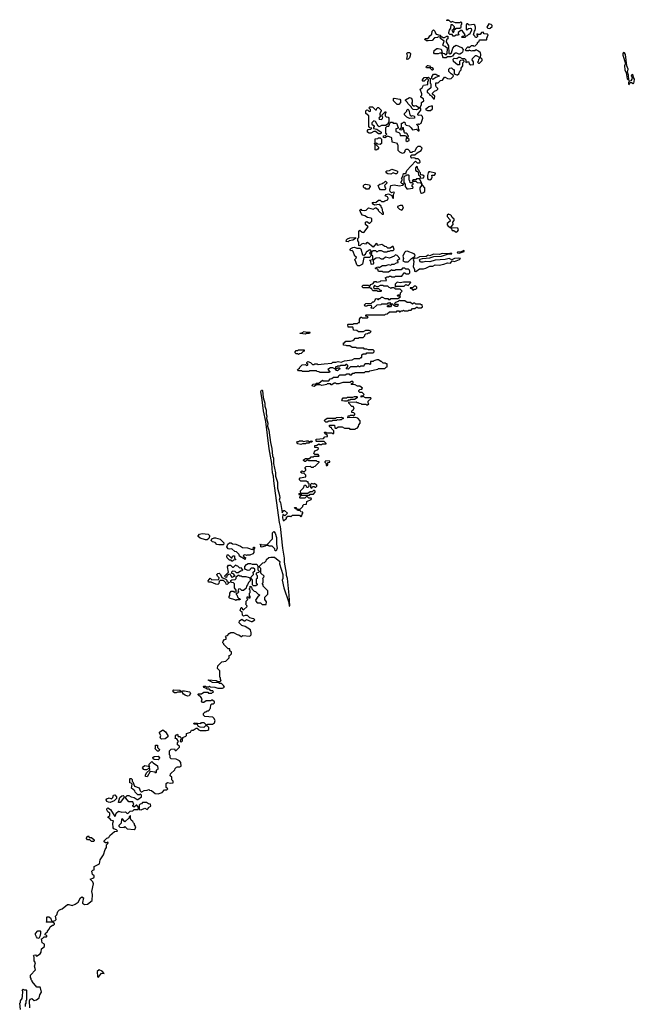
# Model space of a CAD drawing. Extents: x 2535812 to 2752880, y 540738 to 728399.
# Tile 175 of 213: x 2649430 to 2657352, y 680902 to 693581. Entities that reach past the tile are written whole.
import ezdxf

# ---------------------------------------------------------------- set-up
doc = ezdxf.new("R2010")
doc.units = 0

msp = doc.modelspace()

# ---------------------------------------------------------------- linework, layer by layer
at = {"layer": '0CON20XD'}
for points in [[(2654157, 692073), (2654135, 692062), (2654120, 692065), (2654120, 692085), (2654145, 692090), (2654160, 692105), (2654150, 692115), (2654150, 692195), (2654165, 692210), (2654188, 692212), (2654202, 692248), (2654215, 692260), (2654235, 692260), (2654245, 692250), (2654288, 692248), (2654310, 692195), (2654298, 692182), (2654280, 692175), (2654280, 692140), (2654318, 692128), (2654330, 692115), (2654335, 692090), (2654392, 692092), (2654410, 692080), (2654420, 692065), (2654413, 692057), (2654408, 692025), (2654425, 692012), (2654450, 692025), (2654448, 692038), (2654430, 692055), (2654440, 692085), (2654430, 692095), (2654428, 692108), (2654415, 692120), (2654395, 692120), (2654382, 692132), (2654390, 692145), (2654380, 692155), (2654378, 692188), (2654362, 692188), (2654355, 692160), (2654330, 692165), (2654332, 692178), (2654350, 692195), (2654352, 692248), (2654365, 692250), (2654375, 692260), (2654395, 692260), (2654400, 692235), (2654413, 692223), (2654450, 692215), (2654475, 692190), (2654492, 692162), (2654545, 692170), (2654565, 692150), (2654578, 692152), (2654580, 692165), (2654570, 692175), (2654570, 692205), (2654552, 692222), (2654550, 692235), (2654565, 692240), (2654575, 692230), (2654605, 692250), (2654628, 692315), (2654620, 692335), (2654605, 692350), (2654568, 692348), (2654560, 692355), (2654560, 692365), (2654600, 692415), (2654600, 692435), (2654590, 692445), (2654590, 692455), (2654607, 692483), (2654610, 692515), (2654640, 692535), (2654635, 692560), (2654600, 692585), (2654600, 692595), (2654612, 692608), (2654612, 692625), (2654590, 692685), (2654618, 692702), (2654635, 692738), (2654690, 692745), (2654690, 692785), (2654700, 692795), (2654698, 692808), (2654685, 692820), (2654675, 692820), (2654645, 692790), (2654625, 692790), (2654620, 692795), (2654623, 692807), (2654642, 692838), (2654695, 692840), (2654720, 692825), (2654720, 692765), (2654730, 692755), (2654730, 692705), (2654684, 692666), (2654680, 692645), (2654695, 692640), (2654708, 692628), (2654715, 692610), (2654725, 692610), (2654738, 692598), (2654765, 692560), (2654778, 692562), (2654780, 692595), (2654752, 692622), (2654750, 692635), (2654775, 692660), (2654808, 692672), (2654820, 692685), (2654820, 692695), (2654800, 692715), (2654793, 692733), (2654795, 692770), (2654825, 692770), (2654855, 692800), (2654878, 692802), (2654905, 692842), (2654915, 692843), (2654945, 692822), (2654965, 692818), (2654990, 692825), (2655020, 692855), (2655018, 692868), (2654990, 692885), (2654960, 692915), (2654960, 692945), (2654972, 692958), (2654995, 692960), (2655015, 692940), (2655025, 692940), (2655030, 692935), (2655032, 692882), (2655065, 692870), (2655075, 692870), (2655090, 692885), (2655103, 692917), (2655120, 692935), (2655120, 692955), (2655140, 692985), (2655140, 693025), (2655158, 693042), (2655158, 693048), (2655145, 693060), (2655113, 693057), (2655100, 693045), (2655098, 693002), (2655075, 693002), (2655020, 693045), (2655018, 693072), (2655030, 693085), (2655065, 693080), (2655085, 693100), (2655105, 693100), (2655135, 693080), (2655165, 693080), (2655180, 693065), (2655182, 693032), (2655195, 693040), (2655218, 693038), (2655223, 693013), (2655245, 692998), (2655280, 693005), (2655277, 693037), (2655260, 693065), (2655265, 693080), (2655305, 693120), (2655315, 693120), (2655360, 693095), (2655360, 693085), (2655342, 693068), (2655340, 693045), (2655330, 693035), (2655342, 693022), (2655358, 693022), (2655390, 693055), (2655390, 693075), (2655370, 693095), (2655372, 693135), (2655368, 693155), (2655345, 693177), (2655315, 693192), (2655295, 693180), (2655265, 693182), (2655255, 693178), (2655225, 693190), (2655215, 693182), (2655185, 693182), (2655172, 693195), (2655205, 693230), (2655215, 693230), (2655225, 693220), (2655255, 693250), (2655275, 693250), (2655285, 693242), (2655300, 693245), (2655330, 693275), (2655332, 693288), (2655350, 693305), (2655355, 693320), (2655445, 693320), (2655450, 693325), (2655450, 693345), (2655470, 693385), (2655457, 693397), (2655415, 693400), (2655402, 693422), (2655384, 693416), (2655365, 693390), (2655335, 693390), (2655322, 693398), (2655320, 693385), (2655330, 693375), (2655330, 693365), (2655318, 693352), (2655305, 693350), (2655298, 693368), (2655280, 693385), (2655290, 693435), (2655300, 693445), (2655307, 693467), (2655307, 693487), (2655295, 693510), (2655285, 693520), (2655225, 693510), (2655205, 693530), (2655195, 693530), (2655183, 693517), (2655183, 693453), (2655195, 693450), (2655215, 693468), (2655235, 693472), (2655247, 693467), (2655252, 693445), (2655228, 693392), (2655215, 693390), (2655198, 693372), (2655182, 693368), (2655168, 693352), (2655135, 693350), (2655130, 693355), (2655132, 693368), (2655155, 693370), (2655170, 693385), (2655135, 693440), (2655115, 693440), (2655080, 693415), (2655080, 693405), (2655090, 693395), (2655085, 693380), (2655055, 693380), (2655035, 693370), (2655015, 693370), (2655005, 693390), (2654972, 693392), (2654962, 693402), (2654962, 693415), (2654970, 693445), (2654987, 693473), (2654992, 693518), (2655005, 693520), (2655028, 693495), (2655030, 693475), (2655020, 693465), (2655018, 693452), (2655000, 693445), (2655015, 693410), (2655030, 693435), (2655032, 693458), (2655045, 693460), (2655055, 693470), (2655105, 693470), (2655120, 693485), (2655120, 693515), (2655127, 693523), (2655130, 693545), (2655115, 693550), (2655105, 693540), (2655045, 693542), (2655005, 693560), (2654995, 693550), (2654985, 693550), (2654965, 693570), (2654935, 693570), (2654930, 693575), (2654958, 693582)], [(2654925, 693092), (2654892, 693092), (2654882, 693102), (2654880, 693125), (2654865, 693150), (2654845, 693150), (2654825, 693140), (2654775, 693140), (2654768, 693155), (2654774, 693186), (2654805, 693210), (2654825, 693210), (2654863, 693203), (2654872, 693175), (2654870, 693165), (2654882, 693152), (2654907, 693147), (2654925, 693130), (2654940, 693145), (2654942, 693212), (2654916, 693236), (2654893, 693243), (2654883, 693253), (2654900, 693305), (2654855, 693340), (2654848, 693358), (2654825, 693360), (2654815, 693352), (2654775, 693348), (2654745, 693313), (2654695, 693308), (2654675, 693310), (2654650, 693325), (2654655, 693340), (2654685, 693338), (2654705, 693352), (2654715, 693372), (2654740, 693395), (2654748, 693432), (2654765, 693450), (2654780, 693435), (2654783, 693413), (2654797, 693397), (2654845, 693380), (2654862, 693362), (2654875, 693360), (2654885, 693350), (2654905, 693350), (2654935, 693370), (2654948, 693368), (2654950, 693335), (2654930, 693325), (2654928, 693295), (2654958, 693245), (2654960, 693150), (2654975, 693142), (2654996, 693154), (2655014, 693216), (2655035, 693242), (2655055, 693252), (2655124, 693224), (2655147, 693197), (2655136, 693164), (2655125, 693150), (2655102, 693138), (2655088, 693138), (2655065, 693152), (2655045, 693149), (2655025, 693138), (2655007, 693113), (2654985, 693102), (2654945, 693102), (2654925, 693092)], [(2655485, 693468), (2655495, 693472), (2655518, 693492), (2655520, 693505), (2655505, 693520), (2655475, 693530), (2655450, 693485), (2655465, 693470), (2655485, 693468)], [(2654425, 693070), (2654420, 693075), (2654430, 693115), (2654418, 693152), (2654431, 693159), (2654455, 693160), (2654468, 693145), (2654462, 693115), (2654455, 693090), (2654435, 693072), (2654425, 693070)], [(2657275, 692802), (2657280, 692805), (2657276, 692865), (2657262, 692905), (2657272, 692945), (2657257, 692985), (2657238, 693135), (2657225, 693153), (2657213, 693157), (2657203, 693147), (2657204, 693125), (2657237, 693015), (2657227, 692985), (2657229, 692935), (2657246, 692896), (2657258, 692818), (2657275, 692802)], [(2654755, 692930), (2654745, 692930), (2654715, 692960), (2654675, 692960), (2654670, 692975), (2654685, 692990), (2654695, 692990), (2654710, 692985), (2654725, 692970), (2654747, 692967), (2654758, 692945), (2654755, 692930)], [(2654755, 692812), (2654740, 692825), (2654740, 692845), (2654765, 692880), (2654795, 692880), (2654805, 692870), (2654838, 692858), (2654838, 692852), (2654795, 692838), (2654755, 692812)], [(2657285, 692747), (2657298, 692772), (2657315, 692772), (2657335, 692761), (2657344, 692766), (2657350, 692780), (2657352, 692815), (2657340, 692835), (2657335, 692868), (2657325, 692874), (2657315, 692868), (2657311, 692855), (2657324, 692835), (2657319, 692815), (2657305, 692792), (2657285, 692790), (2657275, 692770), (2657275, 692752), (2657285, 692747)], [(2654315, 692490), (2654295, 692490), (2654250, 692535), (2654250, 692565), (2654255, 692570), (2654329, 692559), (2654337, 692545), (2654338, 692515), (2654315, 692490)], [(2654545, 692422), (2654500, 692425), (2654480, 692445), (2654480, 692455), (2654468, 692468), (2654432, 692502), (2654430, 692515), (2654402, 692542), (2654402, 692548), (2654455, 692580), (2654480, 692570), (2654490, 692545), (2654487, 692513), (2654480, 692505), (2654490, 692495), (2654490, 692485), (2654505, 692470), (2654525, 692470), (2654537, 692477), (2654570, 692455), (2654570, 692435), (2654545, 692422)], [(2654085, 692110), (2654053, 692113), (2654015, 692140), (2653995, 692140), (2653955, 692122), (2653935, 692122), (2653913, 692133), (2653912, 692155), (2653922, 692168), (2653955, 692170), (2653970, 692185), (2653945, 692190), (2653930, 692205), (2653930, 692345), (2653890, 692375), (2653893, 692407), (2653905, 692420), (2653918, 692418), (2653935, 692400), (2653950, 692405), (2653950, 692425), (2653930, 692445), (2653945, 692458), (2653977, 692457), (2654015, 692420), (2654028, 692422), (2654032, 692438), (2654045, 692450), (2654055, 692450), (2654088, 692418), (2654090, 692405), (2654070, 692375), (2654070, 692355), (2654080, 692345), (2654060, 692315), (2654065, 692300), (2654092, 692298), (2654105, 692310), (2654110, 692325), (2654100, 692335), (2654100, 692355), (2654145, 692400), (2654150, 692385), (2654140, 692365), (2654142, 692342), (2654155, 692332), (2654178, 692328), (2654190, 692315), (2654190, 692265), (2654180, 692255), (2654178, 692242), (2654145, 692220), (2654095, 692220), (2654065, 692202), (2654050, 692210), (2654015, 692270), (2653993, 692277), (2653970, 692255), (2653970, 692235), (2653998, 692215), (2654000, 692205), (2653990, 692195), (2653992, 692182), (2654035, 692170), (2654090, 692135), (2654085, 692110)], [(2654455, 692310), (2654420, 692325), (2654390, 692355), (2654390, 692375), (2654420, 692405), (2654420, 692415), (2654432, 692428), (2654447, 692417), (2654458, 692355), (2654475, 692340), (2654495, 692348), (2654515, 692340), (2654520, 692335), (2654520, 692315), (2654515, 692312), (2654455, 692310)], [(2654725, 692410), (2654750, 692435), (2654750, 692465), (2654745, 692470), (2654703, 692457), (2654660, 692425), (2654685, 692410), (2654725, 692410)], [(2653740, 689465), (2653755, 689480), (2653795, 689480), (2653805, 689490), (2653855, 689490), (2653878, 689512), (2653880, 689525), (2653892, 689538), (2653915, 689540), (2653925, 689550), (2653945, 689550), (2653960, 689565), (2653935, 689580), (2653885, 689580), (2653855, 689560), (2653795, 689560), (2653775, 689580), (2653732, 689582), (2653730, 689615), (2653725, 689620), (2653662, 689622), (2653660, 689655), (2653665, 689660), (2653725, 689660), (2653735, 689668), (2653785, 689670), (2653795, 689680), (2653808, 689682), (2653810, 689725), (2653825, 689750), (2653835, 689750), (2653845, 689740), (2653915, 689740), (2653920, 689755), (2653892, 689762), (2653890, 689775), (2653895, 689780), (2654135, 689780), (2654145, 689790), (2654168, 689792), (2654195, 689820), (2654285, 689820), (2654295, 689830), (2654315, 689830), (2654325, 689820), (2654335, 689820), (2654345, 689830), (2654365, 689830), (2654375, 689840), (2654385, 689830), (2654435, 689830), (2654445, 689840), (2654475, 689840), (2654495, 689860), (2654525, 689860), (2654545, 689880), (2654555, 689880), (2654565, 689870), (2654605, 689870), (2654620, 689885), (2654618, 689908), (2654605, 689910), (2654595, 689920), (2654535, 689920), (2654525, 689930), (2654505, 689930), (2654495, 689920), (2654465, 689940), (2654425, 689940), (2654395, 689960), (2654335, 689960), (2654325, 689970), (2654308, 689952), (2654272, 689938), (2654260, 689925), (2654265, 689920), (2654298, 689918), (2654310, 689905), (2654295, 689890), (2654275, 689890), (2654265, 689900), (2654252, 689902), (2654238, 689918), (2654220, 689920), (2654220, 689895), (2654208, 689882), (2654172, 689882), (2654172, 689898), (2654220, 689920), (2654205, 689940), (2654195, 689930), (2654175, 689930), (2654165, 689920), (2654095, 689920), (2654085, 689910), (2654033, 689907), (2653985, 689860), (2653960, 689865), (2653960, 689875), (2653970, 689885), (2653965, 689900), (2653915, 689900), (2653905, 689892), (2653883, 689893), (2653870, 689905), (2653893, 689927), (2653965, 689930), (2653982, 689948), (2653995, 689950), (2654008, 689962), (2654010, 689975), (2654022, 689988), (2654035, 689990), (2654045, 689980), (2654055, 689980), (2654065, 689990), (2654075, 689990), (2654095, 690010), (2654105, 690010), (2654135, 689990), (2654175, 689990), (2654185, 689980), (2654205, 689980), (2654215, 689990), (2654305, 689990), (2654338, 690012), (2654335, 690020), (2654305, 690020), (2654300, 690025), (2654305, 690040), (2654338, 690042), (2654340, 690065), (2654360, 690085), (2654335, 690110), (2654275, 690110), (2654255, 690130), (2654225, 690130), (2654215, 690120), (2654205, 690130), (2654192, 690132), (2654175, 690150), (2654125, 690150), (2654115, 690160), (2654075, 690158), (2654048, 690142), (2654035, 690140), (2654005, 690160), (2653990, 690135), (2653995, 690120), (2654055, 690120), (2654072, 690102), (2654088, 690098), (2654090, 690085), (2654085, 690080), (2654045, 690080), (2654035, 690090), (2653985, 690090), (2653972, 690102), (2653968, 690118), (2653955, 690120), (2653945, 690130), (2653858, 690128), (2653840, 690145), (2653858, 690162), (2653922, 690162), (2653935, 690150), (2653945, 690150), (2653955, 690170), (2653988, 690182), (2654005, 690210), (2654025, 690210), (2654035, 690200), (2654075, 690210), (2654085, 690220), (2654158, 690222), (2654148, 690248), (2654140, 690255), (2654165, 690270), (2654185, 690270), (2654195, 690280), (2654215, 690280), (2654225, 690270), (2654265, 690270), (2654275, 690280), (2654355, 690280), (2654385, 690320), (2654395, 690320), (2654405, 690310), (2654445, 690310), (2654458, 690322), (2654460, 690345), (2654448, 690358), (2654435, 690370), (2654405, 690370), (2654395, 690380), (2654365, 690380), (2654345, 690360), (2654275, 690360), (2654265, 690350), (2654235, 690350), (2654225, 690360), (2654185, 690330), (2654115, 690330), (2654105, 690340), (2654055, 690340), (2654048, 690368), (2654022, 690372), (2654012, 690382), (2654045, 690398), (2654065, 690390), (2654105, 690418), (2654154, 690416), (2654185, 690427), (2654215, 690422), (2654228, 690432), (2654255, 690432), (2654288, 690452), (2654307, 690453), (2654310, 690465), (2654300, 690470), (2654300, 690485), (2654330, 690505), (2654296, 690546), (2654275, 690552), (2654255, 690534), (2654195, 690512), (2654145, 690522), (2654115, 690498), (2654095, 690498), (2654064, 690514), (2654025, 690512), (2653992, 690488), (2653988, 690475), (2653991, 690445), (2653986, 690434), (2653975, 690430), (2653962, 690435), (2653957, 690467), (2653940, 690485), (2653980, 690495), (2653980, 690535), (2653965, 690550), (2653952, 690538), (2653945, 690520), (2653865, 690520), (2653848, 690432), (2653809, 690411), (2653790, 690410), (2653774, 690424), (2653760, 690475), (2653750, 690485), (2653750, 690495), (2653768, 690512), (2653770, 690525), (2653750, 690535), (2653730, 690595), (2653717, 690607), (2653703, 690603), (2653690, 690615), (2653690, 690625), (2653700, 690635), (2653723, 690647), (2653745, 690650), (2653775, 690638), (2653815, 690640), (2653829, 690629), (2653850, 690555), (2653865, 690548), (2653888, 690562), (2653905, 690600), (2653915, 690600), (2653933, 690617), (2653945, 690620), (2653960, 690605), (2653940, 690575), (2653955, 690560), (2653968, 690572), (2653970, 690595), (2653985, 690610), (2654015, 690610), (2654035, 690590), (2654065, 690610), (2654087, 690607), (2654125, 690590), (2654165, 690590), (2654175, 690600), (2654195, 690600), (2654215, 690610), (2654245, 690610), (2654258, 690622), (2654245, 690660), (2654235, 690660), (2654205, 690640), (2654175, 690640), (2654158, 690658), (2654135, 690660), (2654096, 690686), (2654043, 690673), (2654040, 690685), (2654025, 690700), (2653985, 690650), (2653915, 690710), (2653902, 690708), (2653885, 690690), (2653855, 690700), (2653835, 690690), (2653815, 690670), (2653800, 690675), (2653800, 690715), (2653790, 690735), (2653790, 690765), (2653800, 690775), (2653800, 690855), (2653815, 690870), (2653843, 690843), (2653865, 690840), (2653920, 690915), (2653888, 690945), (2653887, 690973), (2653905, 690982), (2653935, 690960), (2653945, 690960), (2653970, 690985), (2653970, 691015), (2653960, 691025), (2653914, 691034), (2653877, 691057), (2653850, 691065), (2653830, 691085), (2653812, 691128), (2653825, 691140), (2653835, 691130), (2653876, 691124), (2653895, 691130), (2653925, 691160), (2653985, 691142), (2654015, 691160), (2654025, 691160), (2654050, 691135), (2654050, 691125), (2654062, 691112), (2654100, 691075), (2654120, 691075), (2654120, 691095), (2654110, 691105), (2654100, 691155), (2654090, 691165), (2654088, 691178), (2654065, 691200), (2654003, 691193), (2653984, 691204), (2653972, 691228), (2653995, 691232), (2654022, 691228), (2654055, 691258), (2654077, 691257), (2654095, 691240), (2654125, 691240), (2654135, 691250), (2654175, 691260), (2654180, 691285), (2654169, 691299), (2654140, 691315), (2654155, 691330), (2654185, 691338), (2654228, 691318), (2654233, 691293), (2654245, 691280), (2654250, 691285), (2654248, 691332), (2654260, 691355), (2654245, 691360), (2654223, 691353), (2654207, 691367), (2654200, 691385), (2654213, 691447), (2654255, 691453), (2654325, 691443), (2654365, 691450), (2654380, 691465), (2654355, 691470), (2654342, 691485), (2654358, 691515), (2654358, 691528), (2654350, 691535), (2654370, 691565), (2654375, 691600), (2654408, 691602), (2654421, 691639), (2654532, 691758), (2654555, 691740), (2654585, 691740), (2654590, 691745), (2654587, 691767), (2654565, 691790), (2654535, 691790), (2654525, 691800), (2654512, 691802), (2654485, 691800), (2654470, 691815), (2654472, 691828), (2654485, 691840), (2654525, 691840), (2654552, 691868), (2654603, 691897), (2654618, 691925), (2654597, 691947), (2654563, 691947), (2654545, 691930), (2654518, 691882), (2654495, 691880), (2654485, 691870), (2654462, 691872), (2654458, 691888), (2654435, 691910), (2654405, 691910), (2654392, 691898), (2654392, 691885), (2654383, 691867), (2654365, 691860), (2654355, 691862), (2654330, 691875), (2654310, 691895), (2654310, 691965), (2654300, 691975), (2654300, 691985), (2654232, 692002), (2654225, 692058), (2654175, 692080), (2654157, 692073)], [(2654025, 691900), (2654010, 691905), (2654010, 691975), (2654000, 691985), (2654010, 691995), (2654010, 692045), (2654047, 692053), (2654055, 692060), (2654075, 692060), (2654092, 692042), (2654092, 691985), (2654075, 691972), (2654048, 691978), (2654035, 691990), (2654022, 691988), (2654022, 691972), (2654058, 691935), (2654046, 691914), (2654025, 691900)], [(2654592, 691542), (2654635, 691544), (2654642, 691565), (2654627, 691577), (2654602, 691582), (2654598, 691608), (2654582, 691622), (2654578, 691638), (2654560, 691655), (2654558, 691688), (2654545, 691690), (2654532, 691675), (2654530, 691645), (2654542, 691632), (2654555, 691630), (2654568, 691618), (2654570, 691585), (2654590, 691565), (2654592, 691542)], [(2654215, 691592), (2654177, 691597), (2654160, 691605), (2654148, 691625), (2654164, 691636), (2654195, 691638), (2654226, 691656), (2654290, 691635), (2654302, 691622), (2654292, 691598), (2654275, 691598), (2654245, 691610), (2654215, 691592)], [(2654435, 691403), (2654498, 691412), (2654500, 691425), (2654490, 691435), (2654490, 691455), (2654500, 691465), (2654500, 691475), (2654495, 691480), (2654462, 691482), (2654460, 691505), (2654450, 691515), (2654448, 691528), (2654450, 691575), (2654445, 691580), (2654415, 691580), (2654405, 691570), (2654392, 691568), (2654380, 691555), (2654380, 691485), (2654400, 691465), (2654400, 691435), (2654410, 691415), (2654420, 691405), (2654435, 691403)], [(2654715, 691520), (2654736, 691534), (2654747, 691553), (2654742, 691578), (2654775, 691580), (2654790, 691595), (2654790, 691605), (2654715, 691620), (2654705, 691620), (2654695, 691610), (2654687, 691573), (2654688, 691538), (2654702, 691522), (2654715, 691520)], [(2653925, 691400), (2653895, 691400), (2653885, 691410), (2653875, 691410), (2653860, 691425), (2653860, 691445), (2653875, 691460), (2653888, 691462), (2653940, 691455), (2653948, 691435), (2653925, 691400)], [(2654135, 691390), (2654082, 691392), (2654063, 691413), (2654050, 691445), (2654070, 691465), (2654105, 691470), (2654115, 691480), (2654125, 691480), (2654145, 691500), (2654160, 691485), (2654160, 691475), (2654130, 691445), (2654140, 691415), (2654150, 691405), (2654135, 691390)], [(2654610, 691470), (2654610, 691485), (2654585, 691530), (2654545, 691530), (2654535, 691520), (2654505, 691520), (2654490, 691505), (2654495, 691500), (2654535, 691500), (2654553, 691483), (2654595, 691480), (2654605, 691470), (2654610, 691470)], [(2654608, 691348), (2654625, 691350), (2654652, 691368), (2654650, 691415), (2654622, 691452), (2654618, 691468), (2654610, 691470), (2654610, 691445), (2654588, 691415), (2654587, 691395), (2654597, 691357), (2654608, 691348)], [(2654355, 691130), (2654378, 691155), (2654365, 691190), (2654335, 691190), (2654300, 691175), (2654300, 691165), (2654325, 691140), (2654355, 691130)], [(2654990, 690900), (2654992, 690915), (2655018, 690945), (2655012, 690975), (2655028, 690995), (2655032, 691012), (2655004, 691034), (2654997, 691057), (2654988, 691065), (2654955, 691078), (2654938, 691065), (2654938, 691045), (2654975, 691010), (2654978, 690985), (2654940, 690955), (2654938, 690938), (2654951, 690921), (2654985, 690900), (2654990, 690900)], [(2655055, 690846), (2655075, 690853), (2655084, 690875), (2655078, 690898), (2654990, 690900), (2655005, 690868), (2655025, 690867), (2655055, 690846)], [(2653665, 690720), (2653640, 690725), (2653642, 690745), (2653655, 690760), (2653685, 690772), (2653760, 690775), (2653760, 690765), (2653725, 690740), (2653678, 690732), (2653665, 690720)], [(2654435, 690463), (2654482, 690505), (2654525, 690530), (2654529, 690549), (2654515, 690567), (2654425, 690600), (2654404, 690596), (2654388, 690582), (2654369, 690535), (2654378, 690505), (2654370, 690475), (2654395, 690464), (2654435, 690463)], [(2654535, 690340), (2654585, 690374), (2654635, 690373), (2654665, 690380), (2654715, 690406), (2654755, 690406), (2654785, 690425), (2654835, 690421), (2654895, 690431), (2654945, 690449), (2654984, 690446), (2655005, 690478), (2655035, 690468), (2655100, 690495), (2655110, 690505), (2655085, 690509), (2655035, 690508), (2655001, 690489), (2654965, 690504), (2654915, 690493), (2654785, 690483), (2654718, 690462), (2654665, 690468), (2654632, 690458), (2654605, 690458), (2654592, 690465), (2654582, 690488), (2654592, 690498), (2654623, 690507), (2654717, 690513), (2654768, 690532), (2654865, 690538), (2654945, 690562), (2655000, 690565), (2655000, 690570), (2654975, 690572), (2654945, 690567), (2654875, 690570), (2654843, 690557), (2654765, 690562), (2654715, 690540), (2654695, 690547), (2654667, 690533), (2654585, 690528), (2654555, 690511), (2654512, 690508), (2654502, 690495), (2654508, 690468), (2654502, 690405), (2654520, 690365), (2654520, 690345), (2654535, 690340)], [(2655095, 690575), (2655160, 690595), (2655160, 690605), (2655153, 690607), (2655119, 690591), (2655072, 690588), (2655068, 690585), (2655075, 690578), (2655095, 690575)], [(2654275, 690140), (2654285, 690150), (2654385, 690150), (2654405, 690170), (2654435, 690160), (2654470, 690195), (2654465, 690200), (2654375, 690200), (2654335, 690192), (2654295, 690200), (2654270, 690175), (2654270, 690145), (2654275, 690140)], [(2654505, 690100), (2654515, 690110), (2654535, 690110), (2654548, 690122), (2654550, 690135), (2654538, 690148), (2654515, 690150), (2654495, 690130), (2654462, 690128), (2654462, 690122), (2654478, 690118), (2654492, 690102), (2654505, 690100)], [(2653115, 689532), (2653045, 689540), (2653040, 689545), (2653065, 689550), (2653095, 689567), (2653125, 689558), (2653165, 689560), (2653170, 689555), (2653165, 689540), (2653125, 689540), (2653115, 689532)], [(2652778, 687455), (2652783, 687425), (2652776, 687395), (2652790, 687365), (2652812, 687235), (2652815, 687230), (2652820, 687245), (2652835, 687260), (2652845, 687260), (2652880, 687225), (2652847, 687193), (2652822, 687208), (2652817, 687165), (2652825, 687130), (2652835, 687130), (2652855, 687150), (2652868, 687152), (2652870, 687175), (2652885, 687190), (2652915, 687190), (2652925, 687180), (2652945, 687200), (2653035, 687200), (2653055, 687180), (2653068, 687192), (2653070, 687215), (2653080, 687225), (2653078, 687238), (2653052, 687242), (2653045, 687260), (2653012, 687262), (2653000, 687280), (2652982, 687282), (2652972, 687298), (2652988, 687298), (2653000, 687280), (2653048, 687282), (2653078, 687312), (2653080, 687325), (2653092, 687338), (2653128, 687342), (2653132, 687378), (2653188, 687402), (2653190, 687415), (2653185, 687420), (2653155, 687420), (2653135, 687440), (2653122, 687438), (2653105, 687420), (2653045, 687420), (2653040, 687425), (2653042, 687438), (2653058, 687452), (2653060, 687460), (2653035, 687460), (2653030, 687475), (2653035, 687480), (2653060, 687480), (2653050, 687495), (2653050, 687515), (2653088, 687552), (2653102, 687588), (2653118, 687588), (2653122, 687572), (2653135, 687560), (2653148, 687562), (2653160, 687575), (2653160, 687605), (2653150, 687615), (2653148, 687628), (2653135, 687630), (2653125, 687640), (2653055, 687640), (2653032, 687662), (2653045, 687680), (2653120, 687695), (2653120, 687715), (2653098, 687738), (2653065, 687740), (2653050, 687755), (2653065, 687770), (2653095, 687760), (2653118, 687782), (2653120, 687795), (2653110, 687805), (2653110, 687815), (2653122, 687828), (2653175, 687830), (2653185, 687820), (2653215, 687820), (2653222, 687828), (2653238, 687832), (2653288, 687882), (2653288, 687888), (2653265, 687890), (2653255, 687900), (2653155, 687900), (2653148, 687908), (2653135, 687910), (2653115, 687890), (2653105, 687890), (2653090, 687905), (2653090, 687915), (2653115, 687930), (2653125, 687930), (2653135, 687920), (2653145, 687930), (2653168, 687932), (2653185, 687950), (2653215, 687950), (2653225, 687960), (2653288, 687962), (2653275, 687980), (2653235, 687980), (2653220, 687995), (2653232, 688028), (2653268, 688042), (2653280, 688055), (2653275, 688070), (2653232, 688072), (2653232, 688098), (2653255, 688100), (2653285, 688120), (2653295, 688110), (2653325, 688110), (2653335, 688120), (2653380, 688120), (2653380, 688125), (2653355, 688150), (2653255, 688150), (2653250, 688155), (2653252, 688178), (2653345, 688190), (2653365, 688210), (2653398, 688212), (2653398, 688228), (2653362, 688252), (2653360, 688265), (2653365, 688270), (2653375, 688270), (2653385, 688260), (2653455, 688260), (2653465, 688250), (2653480, 688255), (2653478, 688288), (2653452, 688312), (2653448, 688328), (2653435, 688330), (2653422, 688342), (2653422, 688358), (2653488, 688358), (2653490, 688325), (2653495, 688320), (2653515, 688320), (2653535, 688340), (2653585, 688340), (2653615, 688320), (2653675, 688320), (2653685, 688310), (2653755, 688310), (2653762, 688318), (2653778, 688322), (2653798, 688342), (2653800, 688365), (2653820, 688385), (2653820, 688415), (2653788, 688448), (2653755, 688460), (2653660, 688455), (2653665, 688480), (2653685, 688480), (2653695, 688490), (2653725, 688490), (2653735, 688480), (2653750, 688495), (2653750, 688505), (2653738, 688518), (2653710, 688525), (2653710, 688545), (2653728, 688552), (2653740, 688585), (2653728, 688598), (2653712, 688602), (2653672, 688642), (2653672, 688658), (2653765, 688660), (2653775, 688650), (2653795, 688650), (2653802, 688642), (2653825, 688640), (2653835, 688630), (2653895, 688630), (2653902, 688622), (2653915, 688620), (2653930, 688635), (2653920, 688645), (2653922, 688668), (2653960, 688705), (2653955, 688710), (2653885, 688710), (2653855, 688730), (2653832, 688722), (2653832, 688738), (2653855, 688740), (2653870, 688755), (2653845, 688780), (2653812, 688782), (2653800, 688795), (2653800, 688805), (2653815, 688820), (2653838, 688822), (2653848, 688838), (2653815, 688860), (2653785, 688860), (2653755, 688880), (2653702, 688882), (2653712, 688898), (2653728, 688902), (2653730, 688915), (2653725, 688920), (2653705, 688920), (2653685, 688908), (2653595, 688908), (2653545, 688890), (2653515, 688890), (2653505, 688900), (2653485, 688900), (2653455, 688880), (2653445, 688880), (2653435, 688890), (2653395, 688890), (2653387, 688883), (2653325, 688872), (2653305, 688880), (2653255, 688880), (2653225, 688858), (2653203, 688863), (2653200, 688875), (2653213, 688887), (2653245, 688890), (2653255, 688900), (2653285, 688900), (2653335, 688940), (2653345, 688930), (2653415, 688930), (2653432, 688958), (2653455, 688960), (2653475, 688980), (2653535, 688980), (2653542, 688998), (2653555, 689010), (2653625, 689010), (2653645, 689020), (2653675, 689020), (2653685, 689010), (2653705, 689010), (2653722, 689028), (2653745, 689030), (2653755, 689040), (2653875, 689040), (2653885, 689050), (2653935, 689050), (2653945, 689060), (2654045, 689080), (2654055, 689090), (2654135, 689090), (2654152, 689108), (2654168, 689112), (2654168, 689148), (2654155, 689150), (2654145, 689160), (2654115, 689160), (2654095, 689180), (2654085, 689180), (2654055, 689200), (2654035, 689200), (2653995, 689190), (2653985, 689180), (2653952, 689178), (2653950, 689145), (2653945, 689140), (2653935, 689150), (2653885, 689150), (2653872, 689138), (2653865, 689120), (2653825, 689120), (2653815, 689110), (2653805, 689110), (2653795, 689120), (2653785, 689120), (2653775, 689110), (2653695, 689110), (2653665, 689080), (2653640, 689085), (2653660, 689115), (2653658, 689128), (2653645, 689140), (2653635, 689140), (2653625, 689130), (2653565, 689128), (2653555, 689120), (2653525, 689120), (2653518, 689112), (2653505, 689110), (2653500, 689105), (2653500, 689080), (2653535, 689100), (2653548, 689098), (2653560, 689085), (2653542, 689078), (2653525, 689060), (2653512, 689062), (2653500, 689080), (2653465, 689100), (2653435, 689100), (2653400, 689075), (2653428, 689048), (2653425, 689040), (2653295, 689040), (2653288, 689048), (2653265, 689050), (2653255, 689060), (2653165, 689060), (2653155, 689050), (2653075, 689050), (2653065, 689060), (2653025, 689060), (2653010, 689075), (2653038, 689092), (2653042, 689108), (2653072, 689138), (2653115, 689140), (2653125, 689130), (2653138, 689132), (2653150, 689145), (2653132, 689152), (2653130, 689165), (2653145, 689180), (2653178, 689168), (2653205, 689140), (2653225, 689140), (2653235, 689150), (2653265, 689150), (2653275, 689140), (2653355, 689148), (2653455, 689160), (2653465, 689170), (2653505, 689170), (2653535, 689178), (2653575, 689172), (2653615, 689188), (2653715, 689200), (2653745, 689220), (2653815, 689220), (2653825, 689230), (2653838, 689232), (2653840, 689265), (2653855, 689280), (2653895, 689280), (2653905, 689290), (2653985, 689290), (2654000, 689305), (2653998, 689318), (2653985, 689330), (2653925, 689330), (2653905, 689340), (2653875, 689340), (2653865, 689350), (2653775, 689350), (2653765, 689360), (2653715, 689360), (2653685, 689380), (2653645, 689380), (2653637, 689387), (2653602, 689392), (2653602, 689418), (2653615, 689420), (2653635, 689440), (2653695, 689440), (2653725, 689450), (2653740, 689465)], [(2653025, 689270), (2653015, 689280), (2652995, 689280), (2652982, 689292), (2652980, 689305), (2652995, 689320), (2653017, 689323), (2653025, 689330), (2653098, 689328), (2653098, 689312), (2653082, 689308), (2653058, 689282), (2653035, 689280), (2653025, 689270)], [(2650553, 683407), (2650553, 683417), (2650565, 683430), (2650599, 683409), (2650655, 683320), (2650667, 683333), (2650672, 683365), (2650705, 683390), (2650745, 683378), (2650792, 683382), (2650812, 683362), (2650825, 683360), (2650855, 683390), (2650887, 683393), (2650905, 683410), (2650958, 683412), (2650960, 683435), (2650938, 683468), (2650932, 683468), (2650905, 683440), (2650890, 683455), (2650890, 683465), (2650900, 683475), (2650889, 683509), (2650835, 683510), (2650800, 683555), (2650800, 683575), (2650815, 683590), (2650835, 683590), (2650868, 683572), (2650907, 683567), (2650945, 683540), (2650955, 683540), (2651000, 683575), (2651000, 683595), (2650988, 683608), (2650975, 683600), (2650955, 683600), (2650920, 683635), (2650915, 683650), (2650870, 683685), (2650880, 683735), (2650868, 683748), (2650850, 683755), (2650850, 683805), (2650855, 683810), (2650868, 683808), (2650880, 683795), (2650880, 683775), (2650890, 683765), (2650912, 683712), (2650968, 683688), (2650983, 683653), (2650995, 683640), (2651005, 683640), (2651033, 683657), (2651075, 683660), (2651095, 683668), (2651105, 683660), (2651127, 683657), (2651178, 683618), (2651215, 683612), (2651265, 683630), (2651298, 683662), (2651328, 683662), (2651340, 683675), (2651320, 683695), (2651320, 683745), (2651335, 683758), (2651375, 683750), (2651410, 683755), (2651410, 683775), (2651393, 683793), (2651390, 683825), (2651370, 683845), (2651372, 683868), (2651428, 683922), (2651433, 683937), (2651450, 683955), (2651465, 683962), (2651495, 683958), (2651512, 683968), (2651507, 684017), (2651489, 684039), (2651445, 684060), (2651383, 684063), (2651370, 684075), (2651370, 684105), (2651360, 684115), (2651363, 684167), (2651382, 684188), (2651425, 684190), (2651432, 684172), (2651445, 684170), (2651490, 684215), (2651490, 684225), (2651462, 684245), (2651463, 684267), (2651478, 684288), (2651455, 684320), (2651430, 684325), (2651440, 684335), (2651440, 684365), (2651445, 684370), (2651455, 684370), (2651465, 684380), (2651472, 684352), (2651495, 684350), (2651508, 684338), (2651510, 684315), (2651503, 684307), (2651500, 684285), (2651515, 684280), (2651527, 684293), (2651532, 684338), (2651570, 684355), (2651580, 684365), (2651582, 684388), (2651630, 684405), (2651645, 684430), (2651667, 684433), (2651705, 684458), (2651717, 684457), (2651731, 684441), (2651755, 684428), (2651835, 684428), (2651855, 684430), (2651868, 684442), (2651868, 684465), (2651845, 684490), (2651825, 684490), (2651802, 684468), (2651755, 684472), (2651735, 684480), (2651718, 684508), (2651685, 684508), (2651675, 684512), (2651680, 684525), (2651765, 684520), (2651775, 684530), (2651805, 684530), (2651835, 684500), (2651855, 684508), (2651915, 684511), (2651942, 684525), (2651948, 684555), (2651932, 684585), (2651918, 684598), (2651815, 684610), (2651800, 684625), (2651800, 684645), (2651822, 684668), (2651835, 684670), (2651845, 684680), (2651865, 684680), (2651878, 684692), (2651880, 684705), (2651890, 684715), (2651892, 684758), (2651905, 684770), (2651928, 684772), (2651940, 684785), (2651940, 684795), (2651915, 684820), (2651905, 684820), (2651895, 684810), (2651835, 684810), (2651802, 684788), (2651785, 684788), (2651772, 684805), (2651780, 684835), (2651765, 684858), (2651730, 684885), (2651730, 684895), (2651735, 684900), (2651775, 684900), (2651805, 684920), (2651855, 684920), (2651865, 684910), (2651905, 684910), (2651912, 684918), (2651928, 684922), (2651918, 684938), (2651895, 684940), (2651875, 684960), (2651845, 684960), (2651838, 684968), (2651802, 684982), (2651800, 684995), (2651805, 685000), (2651825, 685000), (2651835, 684990), (2651865, 684990), (2651875, 685000), (2651885, 684990), (2651945, 684988), (2651985, 684972), (2652045, 684972), (2652070, 684985), (2652059, 685009), (2652032, 685032), (2652005, 685032), (2651995, 685040), (2651914, 685044), (2651885, 685062), (2651860, 685075), (2651865, 685080), (2651962, 685072), (2651985, 685060), (2652015, 685060), (2652028, 685072), (2652020, 685085), (2652020, 685105), (2652010, 685115), (2652010, 685195), (2651978, 685228), (2651985, 685260), (2652035, 685310), (2652088, 685322), (2652128, 685362), (2652130, 685395), (2652145, 685400), (2652160, 685415), (2652160, 685435), (2652140, 685455), (2652138, 685478), (2652115, 685480), (2652060, 685535), (2652060, 685545), (2652050, 685555), (2652052, 685578), (2652072, 685598), (2652090, 685605), (2652090, 685625), (2652082, 685638), (2652092, 685648), (2652108, 685652), (2652132, 685678), (2652152, 685688), (2652185, 685688), (2652233, 685663), (2652255, 685660), (2652285, 685640), (2652295, 685640), (2652305, 685650), (2652395, 685642), (2652412, 685658), (2652413, 685685), (2652403, 685723), (2652337, 685767), (2652295, 685780), (2652260, 685815), (2652262, 685838), (2652295, 685862), (2652325, 685840), (2652335, 685840), (2652355, 685858), (2652415, 685832), (2652425, 685832), (2652460, 685855), (2652447, 685867), (2652425, 685868), (2652395, 685880), (2652365, 685910), (2652335, 685910), (2652315, 685900), (2652300, 685915), (2652298, 685958), (2652285, 685960), (2652270, 685975), (2652285, 686010), (2652295, 686010), (2652302, 685992), (2652315, 685980), (2652360, 686025), (2652358, 686038), (2652340, 686055), (2652350, 686065), (2652350, 686095), (2652370, 686115), (2652360, 686125), (2652362, 686148), (2652378, 686148), (2652385, 686130), (2652400, 686135), (2652400, 686155), (2652390, 686165), (2652390, 686195), (2652400, 686205), (2652400, 686235), (2652390, 686245), (2652390, 686255), (2652400, 686265), (2652402, 686288), (2652418, 686278), (2652422, 686252), (2652452, 686222), (2652468, 686218), (2652502, 686182), (2652520, 686175), (2652518, 686162), (2652502, 686158), (2652470, 686105), (2652472, 686092), (2652492, 686072), (2652535, 686070), (2652555, 686050), (2652608, 686052), (2652610, 686085), (2652590, 686115), (2652590, 686145), (2652620, 686175), (2652630, 686185), (2652630, 686225), (2652570, 686285), (2652570, 686305), (2652560, 686315), (2652560, 686325), (2652570, 686335), (2652570, 686375), (2652560, 686385), (2652578, 686402), (2652580, 686415), (2652540, 686455), (2652540, 686515), (2652522, 686532), (2652520, 686545), (2652562, 686588), (2652585, 686590), (2652608, 686612), (2652612, 686628), (2652643, 686657), (2652665, 686662), (2652715, 686660), (2652782, 686605), (2652780, 686575), (2652820, 686435), (2652820, 686385), (2652812, 686365), (2652833, 686265), (2652900, 686075), (2652905, 686030), (2652910, 686035), (2652905, 686170), (2652880, 686385), (2652868, 686425), (2652868, 686455), (2652843, 686595), (2652845, 686645), (2652823, 686775), (2652790, 687055), (2652778, 687105), (2652704, 687645), (2652703, 687705), (2652689, 687745), (2652679, 687865), (2652644, 688055), (2652601, 688405), (2652571, 688545), (2652557, 688687), (2652538, 688792), (2652545, 688811), (2652555, 688811), (2652559, 688805), (2652570, 688715), (2652591, 688645), (2652591, 688605), (2652609, 688555), (2652606, 688505), (2652614, 688475), (2652611, 688445), (2652629, 688385), (2652626, 688345), (2652642, 688295), (2652663, 688135), (2652682, 688058), (2652689, 687965), (2652702, 687935), (2652700, 687865), (2652728, 687745), (2652726, 687705), (2652754, 687625), (2652755, 687550), (2652778, 687455)], [(2653615, 688668), (2653590, 688675), (2653580, 688685), (2653598, 688712), (2653645, 688710), (2653655, 688720), (2653725, 688720), (2653745, 688730), (2653775, 688730), (2653780, 688725), (2653778, 688712), (2653745, 688690), (2653695, 688690), (2653688, 688682), (2653665, 688680), (2653655, 688670), (2653615, 688668)], [(2653395, 688400), (2653375, 688400), (2653360, 688415), (2653362, 688428), (2653395, 688450), (2653505, 688450), (2653515, 688460), (2653575, 688462), (2653600, 688455), (2653598, 688442), (2653585, 688440), (2653575, 688430), (2653555, 688430), (2653545, 688422), (2653525, 688430), (2653515, 688420), (2653465, 688420), (2653455, 688410), (2653415, 688410), (2653395, 688400)], [(2653055, 688112), (2653015, 688120), (2653000, 688135), (2653012, 688148), (2653025, 688150), (2653035, 688160), (2653075, 688160), (2653085, 688150), (2653125, 688160), (2653147, 688157), (2653155, 688150), (2653175, 688150), (2653185, 688160), (2653200, 688155), (2653195, 688140), (2653165, 688140), (2653155, 688130), (2653125, 688130), (2653115, 688120), (2653075, 688120), (2653055, 688112)], [(2653395, 687840), (2653400, 687845), (2653402, 687878), (2653428, 687882), (2653428, 687898), (2653375, 687900), (2653362, 687888), (2653362, 687882), (2653380, 687865), (2653382, 687842), (2653395, 687840)], [(2653195, 687550), (2653205, 687570), (2653225, 687570), (2653235, 687560), (2653248, 687562), (2653260, 687575), (2653258, 687588), (2653225, 687610), (2653215, 687600), (2653192, 687608), (2653180, 687595), (2653180, 687555), (2653195, 687550)], [(2653165, 687460), (2653175, 687470), (2653218, 687472), (2653240, 687495), (2653238, 687508), (2653225, 687520), (2653215, 687520), (2653198, 687502), (2653175, 687500), (2653145, 687480), (2653060, 687480), (2653060, 687460), (2653165, 687460)], [(2652735, 686740), (2652722, 686742), (2652718, 686768), (2652685, 686800), (2652645, 686800), (2652635, 686810), (2652605, 686810), (2652595, 686800), (2652545, 686790), (2652540, 686795), (2652540, 686820), (2652530, 686825), (2652535, 686830), (2652540, 686820), (2652618, 686822), (2652690, 686895), (2652690, 686975), (2652705, 686990), (2652725, 686970), (2652740, 686915), (2652738, 686825), (2652748, 686775), (2652735, 686740)], [(2651845, 686883), (2651825, 686883), (2651756, 686906), (2651730, 686925), (2651730, 686935), (2651748, 686955), (2651784, 686964), (2651860, 686955), (2651877, 686937), (2651878, 686925), (2651869, 686901), (2651845, 686883)], [(2651995, 686817), (2651973, 686823), (2651948, 686848), (2651916, 686856), (2651905, 686868), (2651900, 686875), (2651906, 686894), (2651935, 686909), (2651955, 686911), (2652015, 686891), (2652062, 686845), (2652055, 686820), (2651995, 686817)], [(2652335, 686630), (2652262, 686672), (2652260, 686695), (2652225, 686730), (2652202, 686732), (2652165, 686768), (2652135, 686762), (2652117, 686767), (2652102, 686795), (2652112, 686828), (2652135, 686844), (2652155, 686846), (2652175, 686832), (2652215, 686829), (2652275, 686803), (2652303, 686783), (2652365, 686780), (2652425, 686760), (2652438, 686762), (2652443, 686787), (2652455, 686790), (2652458, 686775), (2652447, 686753), (2652448, 686722), (2652435, 686702), (2652395, 686687), (2652363, 686687), (2652355, 686680), (2652347, 686687), (2652325, 686690), (2652312, 686678), (2652322, 686662), (2652340, 686655), (2652335, 686630)], [(2652175, 686610), (2652165, 686610), (2652155, 686620), (2652135, 686620), (2652105, 686650), (2652100, 686665), (2652105, 686690), (2652118, 686688), (2652155, 686650), (2652168, 686652), (2652170, 686665), (2652182, 686678), (2652198, 686678), (2652200, 686645), (2652210, 686635), (2652210, 686625), (2652185, 686620), (2652175, 686610)], [(2652175, 686400), (2652152, 686422), (2652145, 686440), (2652122, 686438), (2652102, 686418), (2652095, 686400), (2652082, 686402), (2652070, 686415), (2652120, 686465), (2652108, 686535), (2652123, 686557), (2652147, 686557), (2652172, 686532), (2652185, 686530), (2652215, 686560), (2652222, 686552), (2652238, 686548), (2652262, 686522), (2652278, 686528), (2652300, 686495), (2652298, 686482), (2652275, 686480), (2652245, 686460), (2652225, 686460), (2652207, 686477), (2652172, 686478), (2652160, 686465), (2652162, 686452), (2652178, 686448), (2652200, 686425), (2652198, 686412), (2652185, 686410), (2652175, 686400)], [(2652475, 686290), (2652445, 686290), (2652432, 686302), (2652430, 686365), (2652410, 686395), (2652412, 686408), (2652442, 686438), (2652440, 686465), (2652460, 686485), (2652460, 686505), (2652445, 686518), (2652415, 686520), (2652400, 686505), (2652398, 686492), (2652375, 686490), (2652342, 686502), (2652330, 686515), (2652332, 686538), (2652354, 686566), (2652375, 686580), (2652405, 686580), (2652425, 686570), (2652485, 686570), (2652500, 686545), (2652500, 686495), (2652520, 686475), (2652508, 686462), (2652480, 686455), (2652480, 686435), (2652490, 686425), (2652490, 686385), (2652480, 686375), (2652480, 686325), (2652490, 686315), (2652490, 686305), (2652475, 686290)], [(2652105, 686310), (2652092, 686312), (2652088, 686328), (2652055, 686360), (2652012, 686358), (2652000, 686345), (2651998, 686322), (2651985, 686310), (2651958, 686312), (2651897, 686337), (2651865, 686340), (2651860, 686355), (2651885, 686390), (2651905, 686370), (2651998, 686372), (2652000, 686395), (2651980, 686415), (2651972, 686435), (2651982, 686448), (2652002, 686452), (2652020, 686435), (2652035, 686400), (2652088, 686378), (2652100, 686365), (2652102, 686352), (2652112, 686342), (2652128, 686338), (2652128, 686332), (2652105, 686310)], [(2652215, 686100), (2652205, 686110), (2652135, 686130), (2652128, 686138), (2652128, 686152), (2652140, 686165), (2652140, 686195), (2652155, 686220), (2652185, 686220), (2652195, 686210), (2652220, 686215), (2652220, 686235), (2652200, 686265), (2652200, 686315), (2652185, 686330), (2652162, 686332), (2652150, 686345), (2652152, 686358), (2652165, 686370), (2652208, 686372), (2652220, 686385), (2652222, 686408), (2652245, 686430), (2652255, 686430), (2652265, 686420), (2652285, 686420), (2652295, 686410), (2652345, 686410), (2652388, 686398), (2652400, 686385), (2652400, 686355), (2652380, 686335), (2652368, 686302), (2652352, 686288), (2652348, 686262), (2652315, 686230), (2652295, 686230), (2652278, 686248), (2652255, 686250), (2652240, 686225), (2652250, 686215), (2652248, 686202), (2652235, 686190), (2652222, 686198), (2652220, 686185), (2652230, 686175), (2652242, 686142), (2652252, 686132), (2652268, 686128), (2652270, 686115), (2652265, 686110), (2652225, 686110), (2652215, 686100)], [(2651425, 684913), (2651408, 684925), (2651404, 684936), (2651415, 684952), (2651496, 684946), (2651510, 684935), (2651507, 684923), (2651465, 684923), (2651445, 684914), (2651425, 684913)], [(2651595, 684869), (2651562, 684882), (2651543, 684895), (2651522, 684928), (2651533, 684937), (2651555, 684938), (2651617, 684927), (2651628, 684918), (2651630, 684905), (2651615, 684873), (2651595, 684869)], [(2651258, 684318), (2651240, 684335), (2651248, 684365), (2651232, 684395), (2651233, 684407), (2651273, 684437), (2651309, 684409), (2651338, 684365), (2651340, 684345), (2651305, 684320), (2651258, 684318)], [(2651225, 684160), (2651205, 684160), (2651170, 684195), (2651180, 684205), (2651182, 684238), (2651207, 684237), (2651208, 684208), (2651230, 684185), (2651225, 684160)], [(2651215, 684052), (2651163, 684053), (2651150, 684065), (2651148, 684082), (2651165, 684092), (2651215, 684098), (2651232, 684075), (2651229, 684061), (2651215, 684052)], [(2651075, 683832), (2651050, 683835), (2651052, 683855), (2651071, 683889), (2651108, 683922), (2651108, 683938), (2651095, 683940), (2651065, 683920), (2651045, 683920), (2651030, 683925), (2651013, 683947), (2651024, 683966), (2651045, 683978), (2651085, 683970), (2651095, 683960), (2651108, 683962), (2651100, 683975), (2651100, 683995), (2651135, 684030), (2651151, 684011), (2651205, 683972), (2651212, 683935), (2651205, 683920), (2651190, 683915), (2651190, 683885), (2651185, 683880), (2651175, 683890), (2651112, 683898), (2651075, 683832)], [(2650595, 683502), (2650573, 683503), (2650555, 683512), (2650543, 683537), (2650552, 683548), (2650585, 683560), (2650615, 683550), (2650630, 683565), (2650640, 683595), (2650655, 683600), (2650680, 683575), (2650677, 683553), (2650647, 683523), (2650595, 683502)], [(2650725, 683500), (2650705, 683500), (2650702, 683505), (2650720, 683565), (2650745, 683588), (2650765, 683590), (2650780, 683575), (2650725, 683500)], [(2650995, 683408), (2651045, 683428), (2651075, 683410), (2651088, 683422), (2651092, 683438), (2651120, 683455), (2651115, 683480), (2651092, 683482), (2651065, 683500), (2651015, 683500), (2650998, 683482), (2650985, 683480), (2650972, 683468), (2650972, 683412), (2650995, 683408)], [(2649562, 680855), (2649558, 680945), (2649565, 680970), (2649585, 680978), (2649615, 680953), (2649645, 680958), (2649682, 680985), (2649688, 681025), (2649712, 681058), (2649700, 681115), (2649692, 681122), (2649652, 681122), (2649590, 681195), (2649590, 681205), (2649580, 681215), (2649580, 681235), (2649570, 681245), (2649570, 681275), (2649632, 681345), (2649619, 681395), (2649632, 681435), (2649615, 681460), (2649618, 681508), (2649610, 681525), (2649612, 681535), (2649635, 681540), (2649645, 681520), (2649695, 681552), (2649707, 681573), (2649712, 681618), (2649748, 681645), (2649750, 681675), (2649720, 681695), (2649710, 681745), (2649725, 681750), (2649745, 681770), (2649775, 681770), (2649780, 681775), (2649778, 681788), (2649760, 681795), (2649762, 681818), (2649790, 681835), (2649790, 681845), (2649812, 681868), (2649822, 681898), (2649855, 681920), (2649865, 681920), (2649880, 681935), (2649878, 681948), (2649865, 681950), (2649855, 681960), (2649775, 681960), (2649770, 681965), (2649775, 681970), (2649780, 681975), (2649778, 682022), (2649785, 682028), (2649805, 682028), (2649826, 682016), (2649842, 681982), (2649855, 681970), (2649888, 681982), (2649900, 681995), (2649890, 682035), (2649910, 682055), (2649920, 682095), (2649942, 682118), (2649977, 682133), (2650045, 682186), (2650065, 682189), (2650105, 682176), (2650145, 682191), (2650185, 682217), (2650212, 682275), (2650233, 682287), (2650252, 682275), (2650239, 682215), (2650241, 682205), (2650265, 682189), (2650305, 682190), (2650363, 682237), (2650368, 682315), (2650360, 682355), (2650383, 682455), (2650371, 682481), (2650340, 682515), (2650385, 682530), (2650390, 682545), (2650388, 682555), (2650368, 682575), (2650362, 682618), (2650372, 682628), (2650390, 682635), (2650390, 682675), (2650458, 682712), (2650468, 682762), (2650510, 682825), (2650530, 682895), (2650547, 682923), (2650550, 682955), (2650570, 682975), (2650565, 682990), (2650555, 682980), (2650535, 682980), (2650520, 682995), (2650520, 683005), (2650555, 683040), (2650579, 683051), (2650594, 683076), (2650652, 683128), (2650685, 683130), (2650690, 683135), (2650678, 683148), (2650645, 683160), (2650633, 683173), (2650632, 683235), (2650640, 683265), (2650615, 683270), (2650588, 683298), (2650572, 683302), (2650570, 683315), (2650590, 683335), (2650590, 683365), (2650565, 683380), (2650553, 683407)], [(2650905, 683152), (2650918, 683162), (2650927, 683187), (2650910, 683215), (2650910, 683225), (2650895, 683240), (2650890, 683255), (2650868, 683275), (2650858, 683295), (2650858, 683328), (2650852, 683328), (2650840, 683315), (2650840, 683305), (2650785, 683250), (2650755, 683290), (2650742, 683288), (2650740, 683235), (2650710, 683205), (2650710, 683195), (2650722, 683182), (2650775, 683180), (2650785, 683190), (2650815, 683160), (2650905, 683152)], [(2650385, 683000), (2650355, 683000), (2650335, 683020), (2650305, 683020), (2650293, 683035), (2650295, 683060), (2650315, 683070), (2650325, 683050), (2650355, 683052), (2650388, 683018), (2650390, 683005), (2650385, 683000)], [(2649675, 681750), (2649660, 681755), (2649645, 681770), (2649633, 681795), (2649632, 681815), (2649665, 681850), (2649695, 681850), (2649700, 681845), (2649700, 681815), (2649690, 681775), (2649675, 681750)], [(2650445, 681250), (2650485, 681302), (2650520, 681300), (2650495, 681328), (2650455, 681347), (2650430, 681325), (2650432, 681255), (2650445, 681250)], [(2649440, 680835), (2649430, 680915), (2649440, 680925), (2649440, 680945), (2649460, 680975), (2649468, 681005), (2649470, 681065), (2649460, 681085), (2649475, 681098), (2649485, 681090), (2649515, 681090), (2649520, 681085), (2649520, 680955), (2649510, 680945), (2649510, 680915), (2649500, 680905), (2649500, 680875)]]:
    msp.add_lwpolyline(points, dxfattribs=at)

doc.saveas('drawing.dxf')
